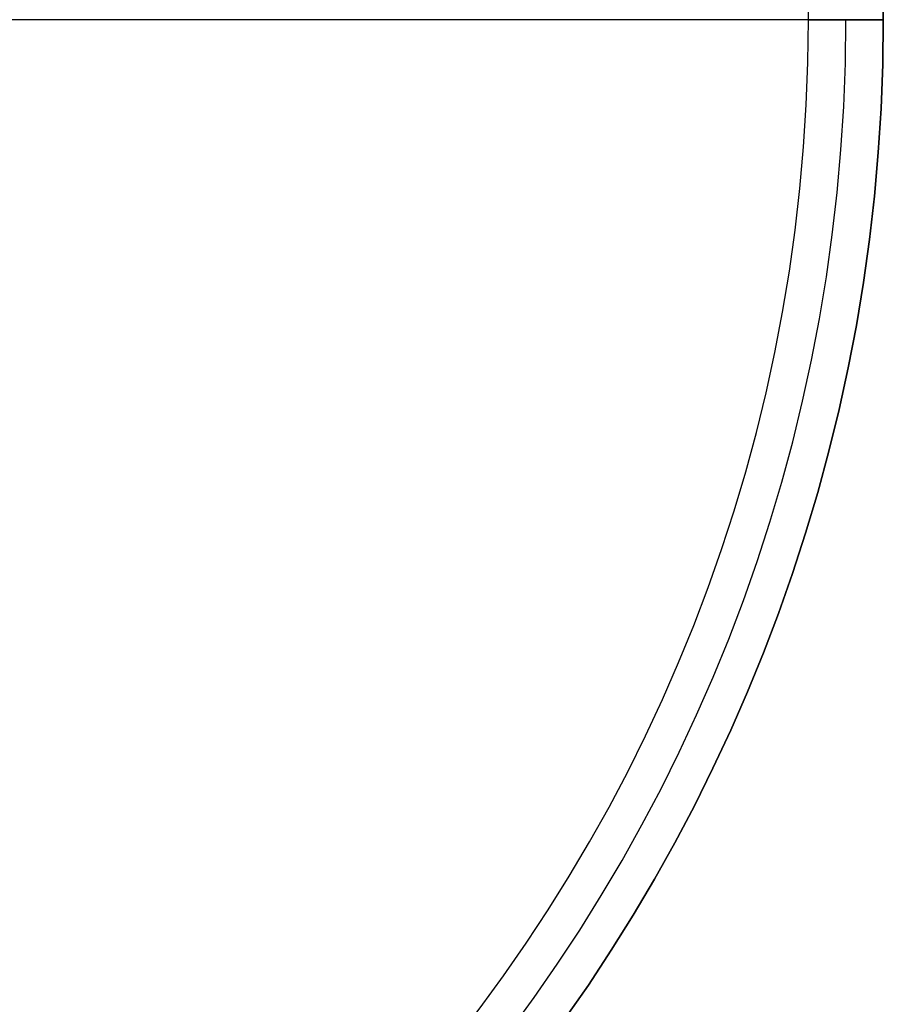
# Model space of a CAD drawing. Header units: millimetres. Extents: x -303 to 300, y -300 to 300.
# Tile 13 of 19: x 150 to 300, y -171 to 0. Entities that reach past the tile are written whole.
import ezdxf

# ---------------------------------------------------------------- set-up
doc = ezdxf.new("R2010")
doc.units = ezdxf.units.MM
doc.header["$MEASUREMENT"] = 0
doc.layers.add('Soround table top', color=7, linetype='Continuous', true_color=0x4c7c50)

msp = doc.modelspace()

# ---------------------------------------------------------------- linework, layer by layer
at = {"layer": 'Soround table top'}
msp.add_circle((-0.16, -0.4, 373.21), 300, dxfattribs=at)
for centre, radius, start, end in [((-0.16, -0.4, 379.21), 300, 0, 180), ((-0.16, -0.4, 379.21), 300, 0, 180), ((-0.16, -0.4, 373.21), 300, 0, 180), ((-0.16, -0.4, 373.21), 300, 0, 180), ((-0.16, -0.4, 373.21), 300, 0, 180), ((-0.16, -0.4, 379.21), 300, 0, 180), ((-0.16, -0.4, 379.21), 300, 0, 180), ((-0.16, -0.4, 373.21), 300, 0, 180), ((-0.16, -0.4, 392.21), 287, 0, 180), ((-0.16, -0.4, 392.21), 287, 0, 180), ((-0.16, -0.4, 392.21), 287, 360, 180), ((-0.16, -0.4, 392.21), 287, 0, 180), ((-0.16, -0.4, 379.21), 300, 180, 0), ((-0.16, -0.4, 379.21), 300, 180, 0), ((-0.16, -0.4, 373.21), 300, 180, 0), ((-0.16, -0.4, 373.21), 300, 180, 0), ((-0.16, -0.4, 379.21), 300, 180, 0), ((-0.16, -0.4, 373.21), 300, 180, 0), ((-0.16, -0.4, 379.21), 300, 180, 0), ((-0.16, -0.4, 373.21), 300, 180, 0), ((-0.16, -0.4, 376.21), 300, 180, 0), ((-0.16, -0.4, 385.71), 293.5, 180, 0), ((-0.16, -0.4, 392.21), 287, 180, 360), ((-0.16, -0.4, 392.21), 287, 180, 360), ((-0.16, -0.4, 392.21), 287, 180, 360), ((-0.16, -0.4, 392.21), 287, 180, 360)]:
    msp.add_arc(centre, radius, start, end, dxfattribs=at)
for points in [[(286.84, -0.4, 392.21), (-0.16, -0.4, 392.21), (-287.16, -0.4, 392.21)], [(299.84, -0.4, 373.21), (92.1, -0.4, 373.21), (-115.64, -0.4, 373.21)], [(299.84, -0.4, 379.21), (293.34, -0.4, 385.71), (286.84, -0.4, 392.21)], [(286.84, -0.4, 392.21), (293.34, -0.4, 385.71), (299.84, -0.4, 379.21)], [(299.84, -0.4, 379.21), (299.84, -0.4, 376.21), (299.84, -0.4, 373.21)], [(299.84, -0.4, 373.21), (299.84, -0.4, 376.21), (299.84, -0.4, 379.21)]]:
    msp.add_open_spline(points, degree=2, dxfattribs=at)

doc.saveas('drawing.dxf')
